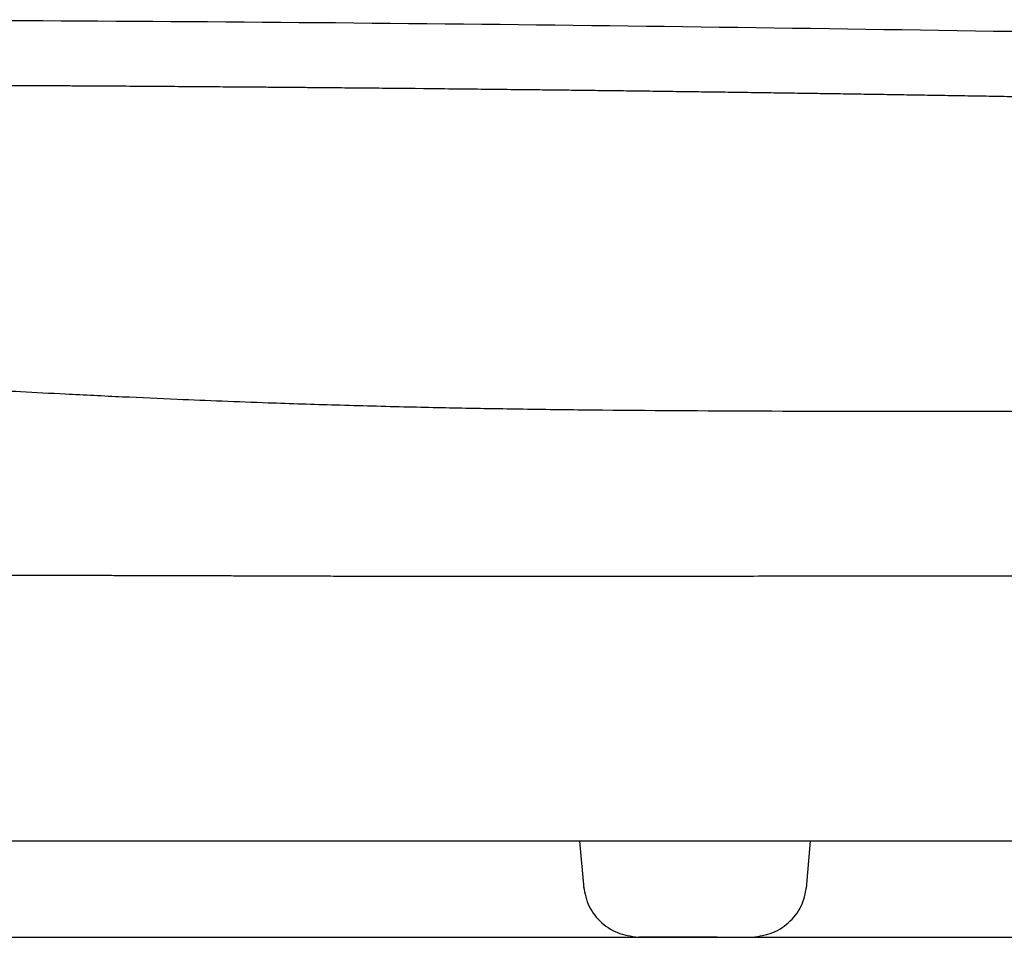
# Model space of a CAD drawing. Header units: millimetres. Extents: x 4421.4 to 4421.82, y 2367.592 to 2368.026.
# Tile 6 of 9: x 4421.594 to 4421.647, y 2367.976 to 2368.026. Entities that reach past the tile are written whole.
import ezdxf

# ---------------------------------------------------------------- set-up
doc = ezdxf.new("R2010")
doc.units = ezdxf.units.MM
doc.layers.add('SANINDUSA', color=3, linetype='Continuous')

msp = doc.modelspace()

# ---------------------------------------------------------------- linework, layer by layer
at = {"layer": 'SANINDUSA'}
for p, q in [((4421.624347, 2367.981088), (4421.62457, 2367.978539)), ((4421.636639, 2367.978541), (4421.636862, 2367.981088)), ((4421.552112, 2367.975888), (4421.626026, 2367.975888)), ((4421.626026, 2367.975888), (4421.682194, 2367.975888)), ((4421.631796, 2367.975888), (4421.627552, 2367.975888))]:
    msp.add_line(p, q, dxfattribs=at)
at = {"layer": 'SANINDUSA', "flags": 128}
msp.add_lwpolyline([(4421.615011, 2368.021888), (4421.615435, 2368.021884), (4421.615878, 2368.021879), (4421.61632, 2368.021875)], dxfattribs=at)
at = {"layer": 'SANINDUSA'}
for points, knots in [([(4421.792863, 2368.008663), (4421.787997, 2368.010176), (4421.778266, 2368.013203), (4421.763381, 2368.016935), (4421.748265, 2368.019865), (4421.732819, 2368.021965), (4421.717138, 2368.023268), (4421.695999, 2368.024044), (4421.669573, 2368.024596), (4421.63787, 2368.025131), (4421.606163, 2368.02551), (4421.574505, 2368.025621), (4421.542899, 2368.025566), (4421.521866, 2368.0253), (4421.511349, 2368.025166)], [0, 0, 0, 0, 0.053986, 0.107963, 0.162502, 0.217043, 0.273048, 0.32916, 0.441138, 0.553118, 0.665118, 0.777119, 0.888556, 1, 1, 1, 1]), ([(4421.582855, 2368.022085), (4421.584304, 2368.02208), (4421.588142, 2368.022069), (4421.59198, 2368.022052), (4421.594369, 2368.022041)], [0, 0, 0, 0, 0.377449, 1, 1, 1, 1]), ([(4421.594368, 2368.022041), (4421.59465, 2368.02204), (4421.595147, 2368.022037), (4421.59586, 2368.022033), (4421.59629, 2368.022031), (4421.596505, 2368.02203)], [0, 0, 0, 0, 0.395888, 0.697944, 1, 1, 1, 1]), ([(4421.596505, 2368.02203), (4421.596787, 2368.022028), (4421.597333, 2368.022025), (4421.598143, 2368.022021), (4421.598671, 2368.022017), (4421.598935, 2368.022016)], [0, 0, 0, 0, 0.348402, 0.674201, 1, 1, 1, 1]), ([(4421.598935, 2368.022016), (4421.599216, 2368.022014), (4421.599762, 2368.022011), (4421.600572, 2368.022006), (4421.6011, 2368.022002), (4421.601364, 2368.022)], [0, 0, 0, 0, 0.347486, 0.673743, 1, 1, 1, 1]), ([(4421.601364, 2368.022), (4421.601645, 2368.021998), (4421.60219, 2368.021995), (4421.603, 2368.021989), (4421.603529, 2368.021985), (4421.603794, 2368.021983)], [0, 0, 0, 0, 0.346333, 0.673167, 1, 1, 1, 1]), ([(4421.603794, 2368.021983), (4421.604074, 2368.021981), (4421.604618, 2368.021977), (4421.605428, 2368.021971), (4421.605959, 2368.021967), (4421.606224, 2368.021965)], [0, 0, 0, 0, 0.345186, 0.672593, 1, 1, 1, 1]), ([(4421.606224, 2368.021965), (4421.606503, 2368.021963), (4421.607047, 2368.021959), (4421.607857, 2368.021952), (4421.608388, 2368.021948), (4421.608654, 2368.021946)], [0, 0, 0, 0, 0.344069, 0.672035, 1, 1, 1, 1]), ([(4421.608654, 2368.021946), (4421.608932, 2368.021943), (4421.60949, 2368.021939), (4421.61054, 2368.02193), (4421.611311, 2368.021923), (4421.611804, 2368.021918)], [0, 0, 0, 0, 0.265483, 0.530965, 1, 1, 1, 1]), ([(4421.611804, 2368.021918), (4421.612082, 2368.021916), (4421.612639, 2368.021911), (4421.613709, 2368.021901), (4421.614499, 2368.021893), (4421.615011, 2368.021888)], [0, 0, 0, 0, 0.260537, 0.521074, 1, 1, 1, 1]), ([(4421.61632, 2368.021875), (4421.616949, 2368.021868), (4421.618114, 2368.021857), (4421.619814, 2368.021838), (4421.620885, 2368.021826), (4421.621421, 2368.021821)], [0, 0, 0, 0, 0.369998, 0.684999, 1, 1, 1, 1]), ([(4421.621421, 2368.021821), (4421.621828, 2368.021816), (4421.622659, 2368.021807), (4421.623913, 2368.021792), (4421.62476, 2368.021782), (4421.625183, 2368.021777)], [0, 0, 0, 0, 0.324746, 0.662373, 1, 1, 1, 1]), ([(4421.625183, 2368.021777), (4421.62559, 2368.021772), (4421.62642, 2368.021762), (4421.627674, 2368.021746), (4421.628522, 2368.021735), (4421.628945, 2368.02173)], [0, 0, 0, 0, 0.324126, 0.662063, 1, 1, 1, 1]), ([(4421.628945, 2368.02173), (4421.629352, 2368.021724), (4421.630182, 2368.021713), (4421.631436, 2368.021697), (4421.632284, 2368.021685), (4421.632708, 2368.021679)], [0, 0, 0, 0, 0.3241281, 0.662064, 1, 1, 1, 1]), ([(4421.632708, 2368.021679), (4421.633114, 2368.021674), (4421.633944, 2368.021662), (4421.635198, 2368.021644), (4421.636046, 2368.021632), (4421.63647, 2368.021626)], [0, 0, 0, 0, 0.32413, 0.662065, 1, 1, 1, 1]), ([(4421.63647, 2368.021626), (4421.636876, 2368.02162), (4421.637706, 2368.021608), (4421.63896, 2368.021589), (4421.639808, 2368.021576), (4421.640232, 2368.021569)], [0, 0, 0, 0, 0.324131, 0.662066, 1, 1, 1, 1]), ([(4421.640232, 2368.021569), (4421.640638, 2368.021563), (4421.641469, 2368.02155), (4421.642723, 2368.02153), (4421.64357, 2368.021516), (4421.643994, 2368.021509)], [0, 0, 0, 0, 0.324159, 0.662079, 1, 1, 1, 1]), ([(4421.643994, 2368.021509), (4421.644407, 2368.021502), (4421.645255, 2368.021488), (4421.646537, 2368.021467), (4421.647405, 2368.021452), (4421.64784, 2368.021444)], [0, 0, 0, 0, 0.322345, 0.661172, 1, 1, 1, 1]), ([(4421.533255, 2368.011129), (4421.540549, 2368.0102), (4421.541469, 2368.010085), (4421.543117, 2368.009883), (4421.545473, 2368.0096), (4421.548534, 2368.009246), (4421.551947, 2368.008868), (4421.555144, 2368.008527), (4421.558119, 2368.008222), (4421.561367, 2368.007902), (4421.564857, 2368.007574), (4421.568552, 2368.007248), (4421.571786, 2368.006978), (4421.574948, 2368.006725), (4421.57803, 2368.00649), (4421.581163, 2368.006264), (4421.583898, 2368.006076), (4421.586163, 2368.005926), (4421.588341, 2368.005788), (4421.590304, 2368.005669), (4421.592291, 2368.005554), (4421.594244, 2368.005446), (4421.596692, 2368.005317), (4421.599525, 2368.005178), (4421.602357, 2368.005051), (4421.604991, 2368.004943), (4421.607853, 2368.004837), (4421.611216, 2368.004729), (4421.614938, 2368.00463), (4421.617677, 2368.004572), (4421.619667, 2368.004537), (4421.621129, 2368.004513), (4421.623018, 2368.004487), (4421.627397, 2368.004437), (4421.634244, 2368.004398), (4421.641172, 2368.004392), (4421.645517, 2368.004388), (4421.647216, 2368.004385), (4421.64866, 2368.004383), (4421.65011, 2368.00438), (4421.651557, 2368.004378), (4421.653439, 2368.004373), (4421.655738, 2368.004367), (4421.658587, 2368.004359), (4421.661856, 2368.004347), (4421.665535, 2368.004333), (4421.669465, 2368.004315), (4421.673307, 2368.004296), (4421.676958, 2368.004277), (4421.68037, 2368.004258), (4421.683063, 2368.004243), (4421.685157, 2368.004231), (4421.686718, 2368.004222), (4421.688241, 2368.004213), (4421.690465, 2368.0042), (4421.693141, 2368.004183), (4421.696106, 2368.004164), (4421.698779, 2368.004147), (4421.701472, 2368.004132), (4421.704362, 2368.00412), (4421.706835, 2368.004108), (4421.709142, 2368.004095), (4421.711458, 2368.004082), (4421.714281, 2368.004067), (4421.717268, 2368.004051), (4421.719898, 2368.004042), (4421.722118, 2368.004036), (4421.724549, 2368.004027), (4421.727743, 2368.004013), (4421.731646, 2368.003992), (4421.735378, 2368.003974), (4421.738696, 2368.003959), (4421.741661, 2368.003946), (4421.744627, 2368.003933), (4421.747669, 2368.00392), (4421.750783, 2368.003909), (4421.753767, 2368.003905), (4421.756665, 2368.003904), (4421.75957, 2368.003904), (4421.762946, 2368.003905), (4421.766685, 2368.003911), (4421.769625, 2368.003913), (4421.771549, 2368.003916), (4421.77253, 2368.003919), (4421.773507, 2368.003922), (4421.774471, 2368.003926), (4421.775419, 2368.003931), (4421.776333, 2368.003936), (4421.777213, 2368.00394), (4421.777944, 2368.003945), (4421.778533, 2368.003948), (4421.778988, 2368.003951), (4421.779578, 2368.003954), (4421.78031, 2368.003959), (4421.78122, 2368.003967), (4421.782177, 2368.003976), (4421.783179, 2368.003984), (4421.784123, 2368.003991), (4421.78484, 2368.003997), (4421.785361, 2368.004001), (4421.785734, 2368.004004), (4421.786169, 2368.004007), (4421.786684, 2368.004011), (4421.78725, 2368.004017), (4421.78778, 2368.004022), (4421.788079, 2368.004025), (4421.789569, 2368.004026)], [0, 0, 0, 0, 0.005923, 0.011652, 0.020738, 0.035435, 0.049596, 0.06243, 0.073885, 0.084873, 0.100409, 0.114053, 0.126585, 0.136305, 0.148677, 0.15988, 0.169669, 0.177483, 0.183547, 0.192277, 0.197761, 0.203956, 0.212272, 0.22271, 0.232703, 0.240873, 0.249221, 0.261432, 0.274529, 0.286364, 0.288723, 0.294349, 0.300916, 0.307514, 0.337894, 0.368913, 0.376238, 0.380987, 0.385761, 0.39056, 0.395359, 0.40011, 0.409224, 0.418152, 0.428348, 0.441629, 0.454621, 0.467322, 0.479734, 0.490858, 0.50121, 0.506512, 0.511694, 0.516754, 0.521693, 0.533888, 0.543497, 0.551431, 0.560789, 0.570701, 0.580741, 0.586052, 0.594408, 0.604667, 0.615469, 0.625871, 0.632693, 0.639391, 0.652295, 0.667861, 0.683044, 0.694952, 0.706508, 0.718184, 0.730751, 0.744084, 0.757744, 0.769994, 0.783531, 0.798703, 0.819683, 0.84216, 0.847916, 0.853927, 0.860012, 0.866172, 0.872408, 0.87872, 0.884741, 0.89083, 0.894511, 0.897799, 0.901122, 0.9081, 0.91523, 0.923899, 0.933516, 0.943329, 0.952361, 0.95708, 0.961485, 0.965967, 0.973588, 0.982383, 0.991323, 1, 1, 1, 1]), ([(4421.593137, 2367.995503), (4421.593249, 2367.995503), (4421.593474, 2367.995504), (4421.594254, 2367.995506), (4421.595515, 2367.995504), (4421.59698, 2367.995503), (4421.59818, 2367.995501), (4421.599374, 2367.995498), (4421.600882, 2367.995494), (4421.602406, 2367.99549), (4421.603633, 2367.995487), (4421.604545, 2367.995484), (4421.605468, 2367.995481), (4421.606413, 2367.995478), (4421.607384, 2367.995474), (4421.608383, 2367.99547), (4421.609062, 2367.995467), (4421.609402, 2367.995465)], [0, 0, 0, 0, 0.023683, 0.047422, 0.162187, 0.277871, 0.335395, 0.393164, 0.504203, 0.615978, 0.669558, 0.723351, 0.776915, 0.830668, 0.886853, 0.943286, 1, 1, 1, 1]), ([(4421.609402, 2367.995465), (4421.609445, 2367.995465), (4421.609529, 2367.995465), (4421.609706, 2367.995465), (4421.609933, 2367.995464), (4421.61054, 2367.995464), (4421.611508, 2367.995461), (4421.612826, 2367.995457), (4421.614054, 2367.995454), (4421.615169, 2367.995452), (4421.616532, 2367.995449), (4421.618265, 2367.995447), (4421.620033, 2367.995445), (4421.621468, 2367.995445), (4421.622557, 2367.995445), (4421.623653, 2367.995446), (4421.624674, 2367.995446), (4421.625618, 2367.995448), (4421.626485, 2367.995449), (4421.627069, 2367.995449), (4421.627362, 2367.995449)], [0, 0, 0, 0, 0.007545, 0.015075, 0.031685, 0.048322, 0.12331, 0.201905, 0.277634, 0.334892, 0.392363, 0.508468, 0.625385, 0.684355, 0.743524, 0.802483, 0.861613, 0.907598, 0.953711, 1, 1, 1, 1]), ([(4421.627362, 2367.995449), (4421.627517, 2367.995449), (4421.627827, 2367.995449), (4421.628289, 2367.99545), (4421.628753, 2367.995451), (4421.629312, 2367.995453), (4421.62997, 2367.995454), (4421.630724, 2367.995455), (4421.631985, 2367.995458), (4421.633764, 2367.995462), (4421.636072, 2367.995467), (4421.638014, 2367.995471), (4421.639579, 2367.995474), (4421.640615, 2367.995476), (4421.641558, 2367.995477), (4421.642423, 2367.995478), (4421.643341, 2367.995479), (4421.644225, 2367.99548), (4421.644794, 2367.995479), (4421.645058, 2367.995478)], [0, 0, 0, 0, 0.026884, 0.053743, 0.080612, 0.107528, 0.150762, 0.194065, 0.23744, 0.367405, 0.498035, 0.62917, 0.694943, 0.760819, 0.802901, 0.852701, 0.905377, 0.956087, 1, 1, 1, 1]), ([(4421.645058, 2367.995478), (4421.645202, 2367.995478), (4421.645543, 2367.995479), (4421.646082, 2367.995479), (4421.646675, 2367.995478), (4421.647271, 2367.995478), (4421.648064, 2367.995476), (4421.649057, 2367.995474), (4421.650248, 2367.995471), (4421.651441, 2367.995466), (4421.6527, 2367.995459), (4421.654024, 2367.995453), (4421.655414, 2367.995449), (4421.658194, 2367.995444), (4421.662363, 2367.995453), (4421.667923, 2367.995484), (4421.67279, 2367.995517), (4421.676384, 2367.995538), (4421.678704, 2367.995549), (4421.679865, 2367.995553), (4421.680445, 2367.995555)], [0, 0, 0, 0, 0.012288, 0.029019, 0.045826, 0.062695, 0.079611, 0.113212, 0.146955, 0.180614, 0.214335, 0.2536, 0.292869, 0.332141, 0.489138, 0.646211, 0.803375, 0.901612, 0.950802, 1, 1, 1, 1]), ([(4421.775409, 2367.981088), (4421.775409, 2367.981088), (4421.775314, 2367.981088), (4421.775123, 2367.981088), (4421.774883, 2367.981088), (4421.774491, 2367.981088), (4421.773948, 2367.981088), (4421.77373, 2367.981088), (4421.773488, 2367.981088), (4421.773221, 2367.981088), (4421.772957, 2367.981088), (4421.77267, 2367.981088), (4421.772359, 2367.981088), (4421.772051, 2367.981088), (4421.77172, 2367.981088), (4421.771367, 2367.981088), (4421.770837, 2367.981088), (4421.770257, 2367.981088), (4421.769627, 2367.981088), (4421.768517, 2367.981088), (4421.767255, 2367.981088), (4421.765847, 2367.981088), (4421.765566, 2367.981088), (4421.765278, 2367.981088), (4421.764985, 2367.981088), (4421.764465, 2367.981088), (4421.763928, 2367.981088), (4421.763372, 2367.981088), (4421.76254, 2367.981088), (4421.761668, 2367.981088), (4421.760757, 2367.981088), (4421.76015, 2367.981088), (4421.759527, 2367.981088), (4421.758886, 2367.981088), (4421.758237, 2367.981088), (4421.757572, 2367.981088), (4421.756889, 2367.981088), (4421.756199, 2367.981088), (4421.755491, 2367.981088), (4421.754768, 2367.981088), (4421.754045, 2367.981088), (4421.753305, 2367.981088), (4421.75255, 2367.981088), (4421.751039, 2367.981088), (4421.749467, 2367.981088), (4421.747838, 2367.981088), (4421.745776, 2367.981088), (4421.743624, 2367.981088), (4421.741392, 2367.981088), (4421.739606, 2367.981088), (4421.737771, 2367.981088), (4421.73589, 2367.981088), (4421.733503, 2367.981088), (4421.731046, 2367.981088), (4421.72853, 2367.981088), (4421.728027, 2367.981088), (4421.727522, 2367.981088), (4421.727014, 2367.981088), (4421.725999, 2367.981088), (4421.724975, 2367.981088), (4421.723943, 2367.981088), (4421.722873, 2367.981088), (4421.721795, 2367.981088), (4421.72071, 2367.981088), (4421.719624, 2367.981088), (4421.718533, 2367.981088), (4421.717434, 2367.981088), (4421.716885, 2367.981088), (4421.716334, 2367.981088), (4421.715781, 2367.981088), (4421.714676, 2367.981088), (4421.713566, 2367.981088), (4421.71245, 2367.981088), (4421.711892, 2367.981088), (4421.711333, 2367.981088), (4421.710773, 2367.981088), (4421.709686, 2367.981088), (4421.708595, 2367.981088), (4421.707501, 2367.981088), (4421.706954, 2367.981088), (4421.706406, 2367.981088), (4421.705858, 2367.981088), (4421.704762, 2367.981088), (4421.703663, 2367.981088), (4421.702563, 2367.981088), (4421.700912, 2367.981088), (4421.699257, 2367.981088), (4421.697603, 2367.981088), (4421.682603, 2367.981088), (4421.667604, 2367.981088), (4421.652604, 2367.981088), (4421.652052, 2367.981088), (4421.651501, 2367.981088), (4421.650949, 2367.981088), (4421.650398, 2367.981088), (4421.649847, 2367.981088), (4421.649296, 2367.981088), (4421.648745, 2367.981088), (4421.648194, 2367.981088), (4421.647644, 2367.981088), (4421.647094, 2367.981088), (4421.646544, 2367.981088), (4421.645995, 2367.981088), (4421.64491, 2367.981088), (4421.643786, 2367.981088), (4421.642706, 2367.981088), (4421.642159, 2367.981088), (4421.641613, 2367.981088), (4421.641068, 2367.981088), (4421.640522, 2367.981088), (4421.639978, 2367.981088), (4421.639434, 2367.981088), (4421.638874, 2367.981088), (4421.638315, 2367.981088), (4421.637756, 2367.981088), (4421.637199, 2367.981088), (4421.636642, 2367.981088), (4421.636087, 2367.981088), (4421.635646, 2367.981088), (4421.635206, 2367.981088), (4421.634767, 2367.981088), (4421.634653, 2367.981088), (4421.634539, 2367.981088), (4421.634425, 2367.981088), (4421.631662, 2367.981088), (4421.628938, 2367.981088), (4421.626264, 2367.981088), (4421.6242, 2367.981088), (4421.622168, 2367.981088), (4421.620174, 2367.981088), (4421.617689, 2367.981088), (4421.615266, 2367.981088), (4421.612914, 2367.981088), (4421.611985, 2367.981088), (4421.611068, 2367.981088), (4421.610163, 2367.981088), (4421.608805, 2367.981088), (4421.607476, 2367.981088), (4421.606176, 2367.981088), (4421.60531, 2367.981088), (4421.604456, 2367.981088), (4421.603617, 2367.981088), (4421.602368, 2367.981088), (4421.601151, 2367.981088), (4421.599968, 2367.981088), (4421.597217, 2367.981088), (4421.594653, 2367.981088), (4421.592293, 2367.981088), (4421.591965, 2367.981088), (4421.591641, 2367.981088), (4421.59132, 2367.981088), (4421.590685, 2367.981088), (4421.590052, 2367.981088), (4421.589449, 2367.981088), (4421.589146, 2367.981088), (4421.588847, 2367.981088), (4421.588552, 2367.981088), (4421.588257, 2367.981088), (4421.587966, 2367.981088), (4421.58768, 2367.981088), (4421.587394, 2367.981088), (4421.587112, 2367.981088), (4421.586834, 2367.981088), (4421.586557, 2367.981088), (4421.586283, 2367.981088), (4421.586015, 2367.981088), (4421.585746, 2367.981088), (4421.585482, 2367.981088), (4421.585221, 2367.981088), (4421.584663, 2367.981088), (4421.584045, 2367.981088), (4421.583532, 2367.981088), (4421.583263, 2367.981088), (4421.582999, 2367.981088), (4421.58274, 2367.981088), (4421.582482, 2367.981088), (4421.582228, 2367.981088), (4421.581984, 2367.981088), (4421.581897, 2367.981088), (4421.581812, 2367.981088), (4421.581727, 2367.981088), (4421.581574, 2367.981088), (4421.581413, 2367.981088), (4421.581264, 2367.981088), (4421.580743, 2367.981088), (4421.580232, 2367.981088), (4421.57978, 2367.981088), (4421.579651, 2367.981088), (4421.57951, 2367.981088), (4421.579386, 2367.981088), (4421.579232, 2367.981088), (4421.579075, 2367.981088), (4421.578923, 2367.981088), (4421.578895, 2367.981088), (4421.578866, 2367.981088), (4421.57884, 2367.981088), (4421.578487, 2367.981088), (4421.578155, 2367.981088), (4421.577848, 2367.981088), (4421.57754, 2367.981088), (4421.577247, 2367.981088), (4421.576986, 2367.981088), (4421.576718, 2367.981088), (4421.576478, 2367.981088), (4421.576258, 2367.981088), (4421.575944, 2367.981088), (4421.575677, 2367.981088), (4421.575467, 2367.981088), (4421.575459, 2367.981088), (4421.575449, 2367.981088), (4421.57544, 2367.981088), (4421.575012, 2367.981088), (4421.574797, 2367.981088), (4421.574797, 2367.981088)], [0, 0, 0, 0, 1, 1, 1, 2, 2, 2, 3, 3, 3, 4, 4, 4, 5, 5, 5, 6, 6, 6, 7, 7, 7, 8, 8, 8, 9, 9, 9, 10, 10, 10, 11, 11, 11, 12, 12, 12, 13, 13, 13, 14, 14, 14, 15, 15, 15, 16, 16, 16, 17, 17, 17, 18, 18, 18, 19, 19, 19, 20, 20, 20, 21, 21, 21, 22, 22, 22, 23, 23, 23, 24, 24, 24, 25, 25, 25, 26, 26, 26, 27, 27, 27, 28, 28, 28, 29, 29, 29, 30, 30, 30, 31, 31, 31, 32, 32, 32, 33, 33, 33, 34, 34, 34, 35, 35, 35, 36, 36, 36, 37, 37, 37, 38, 38, 38, 39, 39, 39, 40, 40, 40, 41, 41, 41, 42, 42, 42, 43, 43, 43, 44, 44, 44, 45, 45, 45, 46, 46, 46, 47, 47, 47, 48, 48, 48, 49, 49, 49, 50, 50, 50, 51, 51, 51, 52, 52, 52, 53, 53, 53, 54, 54, 54, 55, 55, 55, 56, 56, 56, 57, 57, 57, 58, 58, 58, 59, 59, 59, 60, 60, 60, 61, 61, 61, 62, 62, 62, 63, 63, 63, 64, 64, 64, 65, 65, 65, 66, 66, 66, 67, 67, 67, 68, 68, 68, 69, 69, 69, 70, 70, 70, 71, 71, 71, 71]), ([(4421.624562, 2367.978626), (4421.624636, 2367.97826), (4421.624783, 2367.977529), (4421.625508, 2367.976633), (4421.626497, 2367.97601), (4421.627278, 2367.975928), (4421.627668, 2367.975888)], [0, 0, 0, 0, 0.252085, 0.503171, 0.75261, 1, 1, 1, 1]), ([(4421.633545, 2367.975888), (4421.633934, 2367.975928), (4421.634716, 2367.97601), (4421.635705, 2367.976633), (4421.63643, 2367.977529), (4421.636577, 2367.97826), (4421.63665, 2367.978626)], [0, 0, 0, 0, 0.24739, 0.496829, 0.747915, 1, 1, 1, 1]), ([(4421.631796, 2367.975888), (4421.631853, 2367.975888), (4421.631968, 2367.975888), (4421.632129, 2367.975888), (4421.632283, 2367.975888), (4421.632432, 2367.975888), (4421.63257, 2367.975888), (4421.632688, 2367.975888), (4421.632807, 2367.975888), (4421.63293, 2367.975888), (4421.633074, 2367.975888), (4421.633246, 2367.975888), (4421.633419, 2367.975888), (4421.633503, 2367.975888), (4421.633543, 2367.975888)], [0, 0, 0, 0, 0.062582, 0.125158, 0.18773, 0.250303, 0.315859, 0.376887, 0.420584, 0.498614, 0.576644, 0.679575, 0.846482, 1, 1, 1, 1])]:
    msp.add_open_spline(points, degree=3, knots=knots, dxfattribs=at)

doc.saveas('drawing.dxf')
